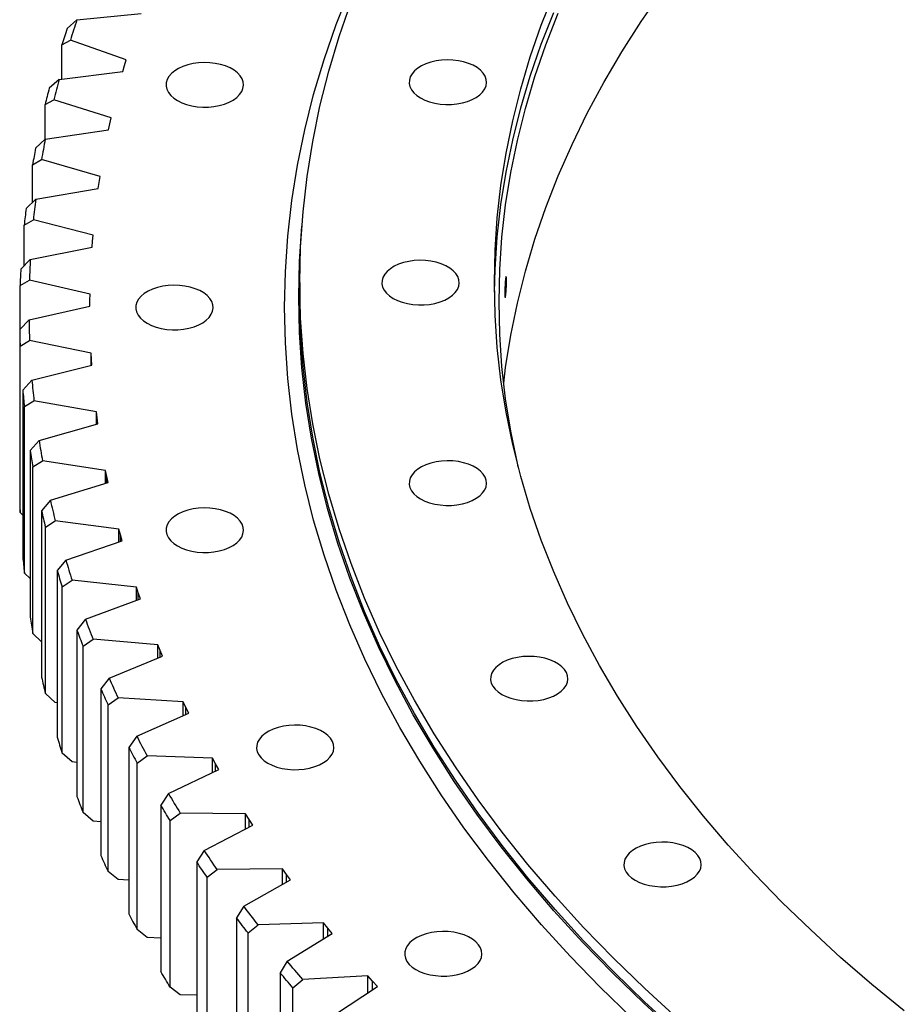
# Model space of a CAD drawing. Header units: millimetres. Extents: x -231 to 12958, y 35484 to 46070.
# Tile 10 of 16: x 6714 to 7092, y 40509 to 40929. Entities that reach past the tile are written whole.
import ezdxf

# ---------------------------------------------------------------- set-up
doc = ezdxf.new("R2010")
doc.units = ezdxf.units.MM
doc.header["$LTSCALE"] = 50

msp = doc.modelspace()

# ---------------------------------------------------------------- linework, layer by layer
at = {"lineweight": 25}
for p, q in [((6738.53, 40928.85), (6766.02, 40931.62)), ((6738.53, 40928.85), (6734.31, 40925.15)), ((6732.07, 40918.23), (6735.73, 40920.22)), ((6732.07, 40903.62), (6732.07, 40918.23)), ((6759.62, 40911.9), (6735.73, 40920.22)), ((6758.17, 40906.88), (6758.88, 40909.39)), ((6758.88, 40909.39), (6759.62, 40911.9)), ((6730.9, 40903.48), (6758.17, 40906.88)), ((6730.9, 40903.48), (6726.72, 40899.69)), ((6724.95, 40892.72), (6728.7, 40894.79)), ((6724.95, 40877.87), (6724.95, 40892.72)), ((6753.15, 40887.03), (6728.7, 40894.79)), ((6752.58, 40884.51), (6753.15, 40887.03)), ((6752.05, 40881.98), (6752.58, 40884.51)), ((6725.03, 40877.95), (6752.05, 40881.98)), ((6725.03, 40877.95), (6720.89, 40874.07)), ((6719.61, 40867.06), (6723.44, 40869.23)), ((6719.61, 40851.02), (6719.61, 40867.06)), ((6748.41, 40862.03), (6723.44, 40869.23)), ((6748.01, 40859.5), (6748.41, 40862.03)), ((6747.66, 40856.96), (6748.01, 40859.5)), ((6720.94, 40852.31), (6747.66, 40856.96)), ((6720.94, 40852.31), (6716.84, 40848.33)), ((6716.05, 40841.3), (6719.95, 40843.56)), ((6716.05, 40824), (6716.05, 40841.3)), ((6745.4, 40836.94), (6719.95, 40843.56)), ((6745.18, 40834.4), (6745.4, 40836.94)), ((6745, 40831.86), (6745.18, 40834.4)), ((6718.63, 40826.6), (6745, 40831.86)), ((6718.63, 40826.6), (6714.59, 40822.52)), ((6714.28, 40815.48), (6718.25, 40817.82)), ((6744.13, 40811.8), (6718.25, 40817.82)), ((6833.67, 40816.73), (6833.67, 40811.02)), ((6714.28, 40796.85), (6714.28, 40815.48)), ((6744.09, 40809.26), (6744.13, 40811.8)), ((6744.09, 40806.72), (6744.09, 40809.26)), ((6718.1, 40800.85), (6744.09, 40806.72)), ((6718.1, 40800.85), (6714.12, 40796.68)), ((6714.12, 40796.68), (6714.12, 40725.64)), ((6714.3, 40789.64), (6718.33, 40792.08)), ((6744.61, 40786.66), (6718.33, 40792.08)), ((6714.3, 40718.6), (6714.3, 40789.64)), ((6744.75, 40784.12), (6744.61, 40786.66)), ((6744.61, 40781.5), (6744.61, 40786.66)), ((6744.92, 40781.58), (6744.75, 40784.12)), ((6744.75, 40781.53), (6744.75, 40784.12)), ((6719.36, 40775.11), (6744.92, 40781.58)), ((6719.36, 40775.11), (6715.44, 40770.85)), ((6715.44, 40770.85), (6715.44, 40699.81)), ((6716.11, 40763.82), (6720.2, 40766.35)), ((6746.83, 40761.54), (6720.2, 40766.35)), ((6716.11, 40692.78), (6716.11, 40763.82)), ((6747.14, 40759.01), (6746.83, 40761.54)), ((6746.83, 40756.29), (6746.83, 40761.54)), ((6747.49, 40756.47), (6747.14, 40759.01)), ((6747.14, 40756.37), (6747.14, 40759.01)), ((6722.4, 40749.42), (6747.49, 40756.47)), ((6722.4, 40749.42), (6718.55, 40745.07)), ((6718.55, 40745.07), (6718.55, 40674.03)), ((6719.71, 40738.06), (6723.84, 40740.69)), ((6750.79, 40736.5), (6723.84, 40740.69)), ((6719.71, 40667.02), (6719.71, 40738.06)), ((6751.28, 40733.97), (6750.79, 40736.5)), ((6750.79, 40731.13), (6750.79, 40736.5)), ((6751.8, 40731.45), (6751.28, 40733.97)), ((6751.28, 40731.29), (6751.28, 40733.97)), ((6727.22, 40723.82), (6751.8, 40731.45)), ((6727.22, 40723.82), (6723.45, 40719.39)), ((6723.45, 40719.39), (6723.45, 40648.35)), ((6715.44, 40717.44), (6714.3, 40718.6)), ((6725.09, 40712.41), (6729.27, 40715.13)), ((6756.48, 40711.56), (6729.27, 40715.13)), ((6725.09, 40641.37), (6725.09, 40712.41)), ((6757.14, 40709.05), (6756.48, 40711.56)), ((6756.48, 40706.08), (6756.48, 40711.56)), ((6733.81, 40698.35), (6757.84, 40706.54)), ((6757.84, 40706.54), (6757.14, 40709.05)), ((6757.14, 40706.3), (6757.14, 40709.05)), ((6733.81, 40698.35), (6730.12, 40693.83)), ((6730.12, 40693.83), (6730.12, 40622.79)), ((6718.55, 40690.39), (6716.11, 40692.78)), ((6732.25, 40686.9), (6736.46, 40689.72)), ((6763.9, 40686.78), (6736.46, 40689.72)), ((6732.25, 40615.86), (6732.25, 40686.9)), ((6764.73, 40684.29), (6763.9, 40686.78)), ((6763.9, 40681.16), (6763.9, 40686.78)), ((6742.16, 40673.06), (6765.6, 40681.8)), ((6765.6, 40681.8), (6764.73, 40684.29)), ((6764.73, 40681.47), (6764.73, 40684.29)), ((6742.16, 40673.06), (6738.56, 40668.45)), ((6738.56, 40668.45), (6738.56, 40597.41)), ((6723.45, 40663.49), (6719.71, 40667.02)), ((6741.16, 40661.58), (6745.4, 40664.49)), ((6773.02, 40662.19), (6745.4, 40664.49)), ((6741.16, 40590.54), (6741.16, 40661.58)), ((6774.03, 40659.72), (6773.02, 40662.19)), ((6773.02, 40656.42), (6773.02, 40662.19)), ((6752.25, 40647.98), (6775.07, 40657.25)), ((6775.07, 40657.25), (6774.03, 40659.72)), ((6774.03, 40656.83), (6774.03, 40659.72)), ((6752.25, 40647.98), (6748.75, 40643.29)), ((6748.75, 40643.29), (6748.75, 40572.25)), ((6729.27, 40637.56), (6725.09, 40641.37)), ((6751.83, 40636.48), (6756.09, 40639.49)), ((6783.85, 40637.83), (6756.09, 40639.49)), ((6730.12, 40637.44), (6729.27, 40637.56)), ((6751.83, 40565.44), (6751.83, 40636.48)), ((6785.02, 40635.39), (6783.85, 40637.83)), ((6783.85, 40631.89), (6783.85, 40637.83)), ((6786.24, 40632.94), (6785.02, 40635.39)), ((6785.02, 40632.41), (6785.02, 40635.39)), ((6764.08, 40623.15), (6786.24, 40632.94)), ((6764.08, 40623.15), (6760.68, 40618.38)), ((6760.68, 40618.38), (6760.68, 40547.34)), ((6736.46, 40612.14), (6732.25, 40615.86)), ((6764.23, 40611.65), (6768.5, 40614.76)), ((6796.35, 40613.74), (6768.5, 40614.76)), ((6738.56, 40611.92), (6736.46, 40612.14)), ((6764.23, 40540.61), (6764.23, 40611.65)), ((6797.69, 40611.32), (6796.35, 40613.74)), ((6796.35, 40607.6), (6796.35, 40613.74)), ((6799.08, 40608.91), (6797.69, 40611.32)), ((6797.69, 40608.25), (6797.69, 40611.32)), ((6777.61, 40598.62), (6799.08, 40608.91)), ((6777.61, 40598.62), (6774.32, 40593.77)), ((6774.32, 40593.77), (6774.32, 40522.73)), ((6745.4, 40586.92), (6741.16, 40590.54)), ((6778.33, 40587.12), (6782.61, 40590.33)), ((6810.51, 40589.96), (6782.61, 40590.33)), ((6812.02, 40587.58), (6810.51, 40589.96)), ((6810.51, 40583.6), (6810.51, 40589.96)), ((6748.75, 40586.64), (6745.4, 40586.92)), ((6778.33, 40516.08), (6778.33, 40587.12)), ((6792.84, 40574.41), (6813.57, 40585.2)), ((6813.57, 40585.2), (6812.02, 40587.58)), ((6812.02, 40584.39), (6812.02, 40587.58)), ((6792.84, 40574.41), (6789.66, 40569.49)), ((6789.66, 40569.49), (6789.66, 40498.46)), ((6756.09, 40561.92), (6751.83, 40565.44)), ((6794.13, 40562.94), (6798.41, 40566.25)), ((6826.31, 40566.53), (6798.41, 40566.25)), ((6827.99, 40564.18), (6826.31, 40566.53)), ((6826.31, 40559.93), (6826.31, 40566.53)), ((6829.7, 40561.84), (6827.99, 40564.18)), ((6827.99, 40560.87), (6827.99, 40564.18)), ((6760.68, 40561.65), (6756.09, 40561.92)), ((6794.13, 40491.9), (6794.13, 40562.94)), ((6809.73, 40550.58), (6829.7, 40561.84)), ((6809.73, 40550.58), (6806.67, 40545.59)), ((6806.67, 40545.59), (6806.67, 40474.55)), ((6811.59, 40539.15), (6815.86, 40542.56)), ((6843.72, 40543.47), (6815.86, 40542.56)), ((6845.56, 40541.17), (6843.72, 40543.47)), ((6843.72, 40536.6), (6843.72, 40543.47)), ((6768.5, 40537.19), (6764.23, 40540.61)), ((6811.59, 40468.11), (6811.59, 40539.15)), ((6828.26, 40527.16), (6847.43, 40538.87)), ((6847.43, 40538.87), (6845.56, 40541.17)), ((6845.56, 40537.72), (6845.56, 40541.17)), ((6774.32, 40536.97), (6768.5, 40537.19)), ((6828.26, 40527.16), (6825.32, 40522.1)), ((6825.32, 40522.1), (6825.32, 40451.06)), ((6830.68, 40515.78), (6834.94, 40519.28)), ((6862.72, 40520.84), (6834.94, 40519.28)), ((6864.71, 40518.58), (6862.72, 40520.84)), ((6862.72, 40513.66), (6862.72, 40520.84)), ((6866.74, 40516.32), (6864.71, 40518.58)), ((6864.71, 40514.98), (6864.71, 40518.58)), ((6782.61, 40512.76), (6778.33, 40516.08)), ((6830.68, 40444.74), (6830.68, 40515.78)), ((6848.4, 40504.19), (6866.74, 40516.32)), ((6789.66, 40512.67), (6782.61, 40512.76))]:
    msp.add_line(p, q, dxfattribs=at)
at = {"lineweight": 25, "flags": 128}
for points in [[(6975.34, 40502.91), (6961.88, 40515.97), (6949.02, 40529.23), (6936.76, 40542.67), (6925.12, 40556.3), (6914.1, 40570.1), (6903.71, 40584.07), (6893.95, 40598.18), (6884.84, 40612.44), (6876.38, 40626.83), (6868.57, 40641.34), (6861.43, 40655.96), (6854.95, 40670.69), (6849.14, 40685.51), (6844, 40700.42), (6839.55, 40715.4), (6835.77, 40730.43), (6832.67, 40745.52), (6830.27, 40760.66), (6828.54, 40775.82), (6827.51, 40791), (6827.17, 40806.2), (6827.51, 40821.39), (6828.54, 40836.58), (6830.27, 40851.74), (6832.67, 40866.87), (6835.77, 40881.97), (6839.55, 40897), (6844, 40911.98), (6849.14, 40926.88), (6854.95, 40941.71)], [(7091.61, 40505.91), (7077.77, 40517.22), (7064.44, 40528.73), (7051.65, 40540.44), (7039.39, 40552.34), (7027.67, 40564.41), (7016.5, 40576.66), (7005.9, 40589.08), (6995.86, 40601.65), (6986.39, 40614.37), (6977.51, 40627.23), (6969.21, 40640.22), (6961.5, 40653.33), (6954.39, 40666.55), (6947.88, 40679.87), (6941.98, 40693.29), (6936.68, 40706.79), (6932, 40720.37), (6927.94, 40734.01), (6924.5, 40747.71), (6921.68, 40761.46), (6919.49, 40775.24), (6917.92, 40789.06), (6916.98, 40802.89), (6916.67, 40816.73), (6916.98, 40830.58), (6917.92, 40844.41), (6919.49, 40858.22), (6921.68, 40872.01), (6924.5, 40885.75), (6927.94, 40899.45), (6932, 40913.1), (6936.68, 40926.68), (6941.98, 40940.18)], [(6920.65, 40773.86), (6921.48, 40780.56), (6923.67, 40794.31), (6926.49, 40808.03), (6929.92, 40821.7), (6933.97, 40835.32), (6938.64, 40848.86), (6943.92, 40862.34), (6949.81, 40875.72), (6956.31, 40889.02), (6963.4, 40902.21), (6971.09, 40915.29), (6979.37, 40928.25), (6988.24, 40941.08)], [(6994.83, 40502.63), (6980.88, 40515.4), (6967.51, 40528.38), (6954.73, 40541.55), (6942.55, 40554.91), (6930.98, 40568.45), (6920.03, 40582.16), (6909.71, 40596.04), (6900.02, 40610.06), (6890.97, 40624.22), (6882.56, 40638.52), (6874.81, 40652.94), (6867.71, 40667.47), (6861.27, 40682.1), (6855.5, 40696.83), (6850.39, 40711.64), (6845.97, 40726.52), (6842.21, 40741.46), (6839.14, 40756.45), (6836.75, 40771.48), (6835.04, 40786.55), (6834.01, 40801.64), (6833.67, 40816.73), (6834.01, 40831.83), (6835.04, 40846.92), (6836.75, 40861.98), (6839.14, 40877.02), (6842.21, 40892.01), (6845.97, 40906.95), (6850.39, 40921.83), (6855.5, 40936.64)], [(6916.69, 40812.65), (6916.98, 40822.41), (6917.92, 40836.24), (6919.49, 40850.06), (6921.68, 40863.84), (6924.5, 40877.59), (6927.94, 40891.29), (6932, 40904.93), (6936.68, 40918.51), (6941.98, 40932.01)], [(6926.89, 40737.96), (6926.49, 40739.7), (6923.67, 40753.41), (6921.48, 40767.17), (6919.92, 40780.95), (6918.98, 40794.76), (6918.67, 40808.57), (6918.98, 40822.38), (6919.92, 40836.18), (6921.48, 40849.97), (6923.67, 40863.72), (6926.49, 40877.44), (6929.92, 40891.11), (6933.97, 40904.72), (6938.64, 40918.27), (6943.92, 40931.74)], [(6781.46, 40894.43), (6783.28, 40893.52), (6785.31, 40892.78), (6787.51, 40892.21), (6789.83, 40891.83), (6792.22, 40891.66), (6794.63, 40891.68), (6797.01, 40891.91), (6799.3, 40892.33), (6801.46, 40892.95), (6803.45, 40893.74), (6805.21, 40894.68), (6806.72, 40895.77), (6807.93, 40896.97), (6808.84, 40898.26), (6809.4, 40899.61), (6809.62, 40900.99), (6809.49, 40902.38), (6809.01, 40903.74), (6808.19, 40905.05), (6807.05, 40906.28), (6805.61, 40907.39), (6803.91, 40908.38), (6801.98, 40909.21), (6799.85, 40909.86), (6797.59, 40910.34), (6795.23, 40910.61), (6792.82, 40910.69), (6790.42, 40910.56), (6788.08, 40910.24), (6785.85, 40909.72), (6783.77, 40909.01), (6781.89, 40908.14), (6780.25, 40907.12), (6778.89, 40905.98), (6777.82, 40904.73), (6777.09, 40903.41), (6776.69, 40902.04), (6776.65, 40900.64), (6776.96, 40899.27), (6777.61, 40897.93), (6778.59, 40896.66), (6779.88, 40895.48), (6781.46, 40894.43)], [(6885.16, 40895.56), (6886.99, 40894.66), (6889.02, 40893.91), (6891.22, 40893.34), (6893.54, 40892.97), (6895.93, 40892.79), (6898.34, 40892.81), (6900.71, 40893.04), (6903.01, 40893.47), (6905.17, 40894.08), (6907.15, 40894.87), (6908.92, 40895.81), (6910.42, 40896.9), (6911.64, 40898.1), (6912.54, 40899.39), (6913.11, 40900.74), (6913.33, 40902.13), (6913.2, 40903.51), (6912.72, 40904.88), (6911.9, 40906.18), (6910.76, 40907.41), (6909.32, 40908.53), (6907.62, 40909.51), (6905.68, 40910.34), (6903.56, 40911), (6901.3, 40911.47), (6898.94, 40911.75), (6896.53, 40911.82), (6894.13, 40911.7), (6891.79, 40911.37), (6889.56, 40910.85), (6887.48, 40910.15), (6885.6, 40909.28), (6883.96, 40908.26), (6882.59, 40907.11), (6881.53, 40905.86), (6880.79, 40904.54), (6880.4, 40903.17), (6880.36, 40901.78), (6880.66, 40900.4), (6881.32, 40899.06), (6882.3, 40897.79), (6883.59, 40896.62), (6885.16, 40895.56)], [(6994.42, 40496.35), (6980.45, 40509.13), (6967.07, 40522.11), (6954.29, 40535.29), (6942.11, 40548.66), (6930.53, 40562.2), (6919.58, 40575.92), (6909.25, 40589.8), (6899.55, 40603.83), (6890.5, 40618), (6882.09, 40632.31), (6874.33, 40646.73), (6867.22, 40661.27), (6860.78, 40675.91), (6855.01, 40690.64), (6849.9, 40705.46), (6845.47, 40720.35), (6841.72, 40735.3), (6838.64, 40750.3), (6836.25, 40765.34), (6834.54, 40780.41), (6833.51, 40795.5), (6833.17, 40810.61), (6833.51, 40825.71), (6834.54, 40840.81), (6834.54, 40840.86)], [(6873.5, 40810), (6875.32, 40809.09), (6877.36, 40808.34), (6879.55, 40807.78), (6881.87, 40807.4), (6884.26, 40807.22), (6886.67, 40807.25), (6889.05, 40807.47), (6891.34, 40807.9), (6893.5, 40808.51), (6895.49, 40809.3), (6897.25, 40810.25), (6898.76, 40811.33), (6899.98, 40812.53), (6900.88, 40813.82), (6901.44, 40815.17), (6901.66, 40816.56), (6901.53, 40817.95), (6901.05, 40819.31), (6900.23, 40820.62), (6899.09, 40821.84), (6897.65, 40822.96), (6895.95, 40823.94), (6894.02, 40824.77), (6891.9, 40825.43), (6889.63, 40825.9), (6887.27, 40826.18), (6884.87, 40826.26), (6882.47, 40826.13), (6880.13, 40825.8), (6877.89, 40825.28), (6875.81, 40824.58), (6873.93, 40823.71), (6872.29, 40822.69), (6870.93, 40821.55), (6869.87, 40820.3), (6869.13, 40818.97), (6868.74, 40817.6), (6868.69, 40816.21), (6869, 40814.83), (6869.65, 40813.49), (6870.63, 40812.22), (6871.92, 40811.05), (6873.5, 40810)], [(6768.5, 40799.38), (6770.32, 40798.47), (6772.36, 40797.73), (6774.55, 40797.16), (6776.87, 40796.78), (6779.26, 40796.61), (6781.67, 40796.63), (6784.05, 40796.86), (6786.34, 40797.28), (6788.5, 40797.9), (6790.49, 40798.69), (6792.25, 40799.63), (6793.76, 40800.72), (6794.98, 40801.92), (6795.88, 40803.21), (6796.44, 40804.56), (6796.66, 40805.94), (6796.53, 40807.33), (6796.05, 40808.69), (6795.23, 40810), (6794.09, 40811.23), (6792.65, 40812.34), (6790.95, 40813.33), (6789.02, 40814.16), (6786.9, 40814.81), (6784.63, 40815.29), (6782.27, 40815.57), (6779.87, 40815.64), (6777.47, 40815.51), (6775.13, 40815.19), (6772.89, 40814.67), (6770.81, 40813.96), (6768.93, 40813.09), (6767.29, 40812.08), (6765.93, 40810.93), (6764.87, 40809.68), (6764.13, 40808.36), (6763.74, 40806.99), (6763.69, 40805.6), (6764, 40804.22), (6764.65, 40802.88), (6765.63, 40801.61), (6766.92, 40800.43), (6768.5, 40799.38)], [(6994.83, 40496.92), (6980.88, 40509.69), (6967.51, 40522.66), (6954.73, 40535.83), (6942.55, 40549.2), (6930.98, 40562.74), (6920.03, 40576.45), (6909.71, 40590.32), (6900.02, 40604.34), (6890.97, 40618.51), (6882.56, 40632.8), (6874.81, 40647.22), (6867.71, 40661.75), (6861.27, 40676.39), (6855.5, 40691.11), (6850.39, 40705.92), (6845.97, 40720.8), (6842.21, 40735.74), (6839.14, 40750.73), (6836.75, 40765.77), (6835.04, 40780.83), (6834.01, 40795.92), (6833.67, 40811.02)], [(6885.16, 40724.43), (6886.99, 40723.52), (6889.02, 40722.78), (6891.22, 40722.21), (6893.54, 40721.83), (6895.93, 40721.66), (6898.34, 40721.68), (6900.71, 40721.91), (6903.01, 40722.33), (6905.17, 40722.95), (6907.15, 40723.73), (6908.92, 40724.68), (6910.42, 40725.77), (6911.64, 40726.97), (6912.54, 40728.26), (6913.11, 40729.61), (6913.33, 40730.99), (6913.2, 40732.38), (6912.72, 40733.74), (6911.9, 40735.05), (6910.76, 40736.28), (6909.32, 40737.39), (6907.62, 40738.38), (6905.68, 40739.2), (6903.56, 40739.86), (6901.3, 40740.34), (6898.94, 40740.61), (6896.53, 40740.69), (6894.13, 40740.56), (6891.79, 40740.24), (6889.56, 40739.72), (6887.48, 40739.01), (6885.6, 40738.14), (6883.96, 40737.12), (6882.59, 40735.98), (6881.53, 40734.73), (6880.79, 40733.41), (6880.4, 40732.03), (6880.36, 40730.64), (6880.66, 40729.27), (6881.32, 40727.93), (6882.3, 40726.66), (6883.59, 40725.48), (6885.16, 40724.43)], [(6781.46, 40704.33), (6783.28, 40703.42), (6785.31, 40702.68), (6787.51, 40702.11), (6789.83, 40701.74), (6792.22, 40701.56), (6794.63, 40701.58), (6797.01, 40701.81), (6799.3, 40702.24), (6801.46, 40702.85), (6803.45, 40703.64), (6805.21, 40704.58), (6806.72, 40705.67), (6807.93, 40706.87), (6808.84, 40708.16), (6809.4, 40709.51), (6809.62, 40710.89), (6809.49, 40712.28), (6809.01, 40713.65), (6808.19, 40714.95), (6807.05, 40716.18), (6805.61, 40717.29), (6803.91, 40718.28), (6801.98, 40719.11), (6799.85, 40719.77), (6797.59, 40720.24), (6795.23, 40720.52), (6792.82, 40720.59), (6790.42, 40720.47), (6788.08, 40720.14), (6785.85, 40719.62), (6783.77, 40718.92), (6781.89, 40718.05), (6780.25, 40717.03), (6778.89, 40715.88), (6777.82, 40714.63), (6777.09, 40713.31), (6776.69, 40711.94), (6776.65, 40710.55), (6776.96, 40709.17), (6777.61, 40707.83), (6778.59, 40706.56), (6779.88, 40705.39), (6781.46, 40704.33)], [(6919.87, 40640.97), (6921.7, 40640.06), (6923.73, 40639.32), (6925.93, 40638.75), (6928.25, 40638.37), (6930.64, 40638.2), (6933.05, 40638.22), (6935.42, 40638.45), (6937.72, 40638.87), (6939.88, 40639.49), (6941.86, 40640.28), (6943.63, 40641.22), (6945.13, 40642.31), (6946.35, 40643.51), (6947.25, 40644.8), (6947.82, 40646.15), (6948.04, 40647.53), (6947.91, 40648.92), (6947.42, 40650.28), (6946.61, 40651.59), (6945.47, 40652.82), (6944.03, 40653.93), (6942.32, 40654.92), (6940.39, 40655.75), (6938.27, 40656.4), (6936, 40656.88), (6933.64, 40657.15), (6931.24, 40657.23), (6928.84, 40657.1), (6926.5, 40656.78), (6924.27, 40656.26), (6922.19, 40655.55), (6920.31, 40654.68), (6918.67, 40653.66), (6917.3, 40652.52), (6916.24, 40651.27), (6915.5, 40649.95), (6915.11, 40648.58), (6915.07, 40647.18), (6915.37, 40645.81), (6916.02, 40644.47), (6917.01, 40643.2), (6918.3, 40642.02), (6919.87, 40640.97)], [(6820.01, 40611.63), (6821.84, 40610.72), (6823.87, 40609.97), (6826.07, 40609.4), (6828.39, 40609.03), (6830.78, 40608.85), (6833.18, 40608.87), (6835.56, 40609.1), (6837.85, 40609.53), (6840.02, 40610.14), (6842, 40610.93), (6843.77, 40611.88), (6845.27, 40612.96), (6846.49, 40614.16), (6847.39, 40615.45), (6847.96, 40616.8), (6848.18, 40618.19), (6848.04, 40619.58), (6847.56, 40620.94), (6846.74, 40622.25), (6845.6, 40623.47), (6844.17, 40624.59), (6842.46, 40625.57), (6840.53, 40626.4), (6838.41, 40627.06), (6836.14, 40627.53), (6833.78, 40627.81), (6831.38, 40627.88), (6828.98, 40627.76), (6826.64, 40627.43), (6824.4, 40626.91), (6822.33, 40626.21), (6820.45, 40625.34), (6818.81, 40624.32), (6817.44, 40623.17), (6816.38, 40621.93), (6815.64, 40620.6), (6815.25, 40619.23), (6815.2, 40617.84), (6815.51, 40616.46), (6816.16, 40615.12), (6817.15, 40613.85), (6818.44, 40612.68), (6820.01, 40611.63)], [(6778.33, 40587.12), (6777.82, 40587.95), (6777.32, 40588.78), (6776.81, 40589.61), (6776.31, 40590.44), (6775.81, 40591.28), (6775.31, 40592.11), (6774.82, 40592.94), (6774.32, 40593.77)], [(6976.77, 40561.67), (6978.59, 40560.76), (6980.63, 40560.02), (6982.83, 40559.45), (6985.14, 40559.08), (6987.53, 40558.9), (6989.94, 40558.92), (6992.32, 40559.15), (6994.61, 40559.58), (6996.77, 40560.19), (6998.76, 40560.98), (7000.52, 40561.92), (7002.03, 40563.01), (7003.25, 40564.21), (7004.15, 40565.5), (7004.72, 40566.85), (7004.94, 40568.24), (7004.8, 40569.62), (7004.32, 40570.99), (7003.5, 40572.29), (7002.36, 40573.52), (7000.93, 40574.63), (6999.22, 40575.62), (6997.29, 40576.45), (6995.17, 40577.11), (6992.9, 40577.58), (6990.54, 40577.86), (6988.14, 40577.93), (6985.74, 40577.81), (6983.4, 40577.48), (6981.16, 40576.96), (6979.08, 40576.26), (6977.2, 40575.39), (6975.56, 40574.37), (6974.2, 40573.22), (6973.14, 40571.97), (6972.4, 40570.65), (6972.01, 40569.28), (6971.96, 40567.89), (6972.27, 40566.51), (6972.92, 40565.17), (6973.9, 40563.9), (6975.2, 40562.73), (6976.77, 40561.67)], [(6798.41, 40566.25), (6797.7, 40567.27), (6797, 40568.29), (6796.3, 40569.31), (6795.6, 40570.33), (6794.91, 40571.35), (6794.21, 40572.37), (6793.53, 40573.39), (6792.84, 40574.41)], [(6794.13, 40562.94), (6793.56, 40563.76), (6793, 40564.58), (6792.44, 40565.4), (6791.88, 40566.22), (6791.32, 40567.03), (6790.77, 40567.85), (6790.21, 40568.67), (6789.66, 40569.49)], [(6815.86, 40542.56), (6815.08, 40543.56), (6814.31, 40544.56), (6813.54, 40545.56), (6812.77, 40546.56), (6812.01, 40547.57), (6811.25, 40548.57), (6810.49, 40549.58), (6809.73, 40550.58)], [(6811.59, 40539.15), (6810.97, 40539.95), (6810.35, 40540.76), (6809.73, 40541.56), (6809.11, 40542.37), (6808.5, 40543.17), (6807.89, 40543.98), (6807.28, 40544.78), (6806.67, 40545.59)], [(6883.21, 40523.54), (6885.04, 40522.63), (6887.07, 40521.89), (6889.27, 40521.32), (6891.59, 40520.94), (6893.98, 40520.76), (6896.39, 40520.79), (6898.76, 40521.02), (6901.06, 40521.44), (6903.22, 40522.06), (6905.2, 40522.84), (6906.97, 40523.79), (6908.47, 40524.88), (6909.69, 40526.08), (6910.59, 40527.36), (6911.16, 40528.72), (6911.38, 40530.1), (6911.25, 40531.49), (6910.77, 40532.85), (6909.95, 40534.16), (6908.81, 40535.39), (6907.37, 40536.5), (6905.67, 40537.48), (6903.73, 40538.31), (6901.61, 40538.97), (6899.35, 40539.45), (6896.99, 40539.72), (6894.58, 40539.8), (6892.18, 40539.67), (6889.84, 40539.35), (6887.61, 40538.82), (6885.53, 40538.12), (6883.65, 40537.25), (6882.01, 40536.23), (6880.64, 40535.09), (6879.58, 40533.84), (6878.85, 40532.52), (6878.45, 40531.14), (6878.41, 40529.75), (6878.71, 40528.37), (6879.37, 40527.04), (6880.35, 40525.77), (6881.64, 40524.59), (6883.21, 40523.54)], [(6834.94, 40519.28), (6834.1, 40520.26), (6833.25, 40521.25), (6832.41, 40522.23), (6831.58, 40523.21), (6830.74, 40524.2), (6829.91, 40525.19), (6829.09, 40526.17), (6828.26, 40527.16)], [(6778.33, 40516.08), (6777.82, 40516.91), (6777.32, 40517.74), (6776.81, 40518.57), (6776.31, 40519.4), (6775.81, 40520.24), (6775.31, 40521.07), (6774.82, 40521.9), (6774.32, 40522.73)], [(6830.68, 40515.78), (6830, 40516.56), (6829.33, 40517.35), (6828.66, 40518.14), (6827.99, 40518.93), (6827.32, 40519.72), (6826.65, 40520.52), (6825.98, 40521.31), (6825.32, 40522.1)]]:
    msp.add_lwpolyline(points, dxfattribs=at)
at = {"lineweight": 25}
for centre, radius, start, end in [((7124.43, 40794.8), 411.32, 161.5234, 162.5368), ((7126.96, 40798.1), 409.85, 161.3964, 162.6638), ((7110.12, 40798.95), 396.41, 165.2785, 166.3171), ((7112.7, 40802.23), 395, 165.1483, 166.4472), ((7101.75, 40804.63), 383.79, 168.987, 170.3111), ((7099.13, 40801.36), 385.16, 169.1196, 170.1784), ((7094.23, 40805.77), 376.18, 172.8926, 174.2345), ((7091.58, 40802.5), 377.53, 173.0271, 174.1001), ((7090.23, 40806.1), 372.16, 176.8428, 178.1943), ((7087.56, 40802.83), 373.49, 176.9782, 178.0589), ((7089.78, 40806.12), 371.71, 180.813, 182.1656), ((7087.11, 40802.86), 373.04, 180.9485, 182.0301), ((7092.9, 40806.33), 374.84, 184.778, 186.1231), ((7090.24, 40803.07), 376.18, 184.9127, 185.9883), ((7099.55, 40807.22), 381.55, 188.7128, 190.042), ((7096.91, 40803.96), 382.91, 188.8459, 189.9089), ((7087.11, 40731.82), 373.04, 180.9485, 182.0301), ((7109.65, 40809.26), 391.86, 192.5936, 193.8994), ((7107.05, 40806.01), 393.26, 192.7244, 193.7686), ((7090.24, 40732.03), 376.18, 184.9127, 185.9883), ((7123.1, 40812.92), 405.8, 196.3989, 197.6747), ((7120.55, 40809.68), 407.25, 196.5267, 197.5469), ((7096.91, 40732.92), 382.91, 188.8459, 189.9089), ((7139.74, 40818.63), 423.39, 200.1104, 201.3505), ((7137.25, 40815.41), 424.91, 200.2346, 201.2263), ((7107.05, 40734.97), 393.26, 192.7244, 193.7686), ((7159.38, 40826.81), 444.67, 203.7128, 204.9131), ((7156.96, 40823.62), 446.27, 203.8331, 204.7929), ((7120.55, 40738.64), 407.25, 196.5267, 197.5469), ((7181.82, 40837.8), 469.66, 207.195, 208.3523), ((7179.49, 40834.65), 471.35, 207.3109, 208.2363), ((7137.25, 40744.38), 424.91, 200.2346, 201.2263), ((7206.81, 40851.93), 498.37, 210.5488, 211.6613), ((7156.96, 40752.58), 446.27, 203.8331, 204.7929), ((7179.49, 40763.61), 471.35, 207.3109, 208.2363)]:
    msp.add_arc(centre, radius, start, end, dxfattribs=at)
msp.add_open_spline([(6921.85, 40817.44), (6921.85, 40817.2), (6921.85, 40816.95), (6921.84, 40816.41), (6921.83, 40816.13), (6921.81, 40815.55), (6921.8, 40815.26), (6921.77, 40814.67), (6921.76, 40814.38), (6921.72, 40813.8), (6921.7, 40813.52), (6921.66, 40812.96), (6921.64, 40812.7), (6921.6, 40812.2), (6921.58, 40811.97), (6921.53, 40811.54), (6921.51, 40811.35), (6921.46, 40811.01), (6921.44, 40810.86), (6921.39, 40810.63), (6921.37, 40810.53), (6921.33, 40810.4), (6921.31, 40810.37), (6921.27, 40810.35), (6921.26, 40810.37), (6921.22, 40810.47), (6921.21, 40810.55), (6921.19, 40810.76), (6921.18, 40810.9), (6921.16, 40811.21), (6921.15, 40811.39), (6921.14, 40811.8), (6921.14, 40812.02), (6921.14, 40812.5), (6921.14, 40812.76), (6921.15, 40813.3), (6921.16, 40813.58), (6921.18, 40814.15), (6921.19, 40814.44), (6921.21, 40815.04), (6921.22, 40815.33), (6921.26, 40815.91), (6921.27, 40816.19), (6921.31, 40816.74), (6921.33, 40817), (6921.37, 40817.5), (6921.39, 40817.74), (6921.44, 40818.16), (6921.46, 40818.36), (6921.51, 40818.7), (6921.53, 40818.84), (6921.58, 40819.08), (6921.6, 40819.17), (6921.64, 40819.3), (6921.66, 40819.34), (6921.7, 40819.36), (6921.72, 40819.33), (6921.76, 40819.23), (6921.77, 40819.16), (6921.8, 40818.95), (6921.81, 40818.81), (6921.83, 40818.5), (6921.84, 40818.32), (6921.85, 40817.91), (6921.85, 40817.69), (6921.85, 40817.44)], degree=3, knots=[0, 0, 0, 0, 0.03125, 0.03125, 0.0625, 0.0625, 0.09375, 0.09375, 0.125, 0.125, 0.15625, 0.15625, 0.1875, 0.1875, 0.21875, 0.21875, 0.25, 0.25, 0.28125, 0.28125, 0.3125, 0.3125, 0.34375, 0.34375, 0.375, 0.375, 0.40625, 0.40625, 0.4375, 0.4375, 0.46875, 0.46875, 0.5, 0.5, 0.53125, 0.53125, 0.5625, 0.5625, 0.59375, 0.59375, 0.625, 0.625, 0.65625, 0.65625, 0.6875, 0.6875, 0.71875, 0.71875, 0.75, 0.75, 0.78125, 0.78125, 0.8125, 0.8125, 0.84375, 0.84375, 0.875, 0.875, 0.90625, 0.90625, 0.9375, 0.9375, 0.96875, 0.96875, 1, 1, 1, 1], dxfattribs=at)

doc.saveas('drawing.dxf')
